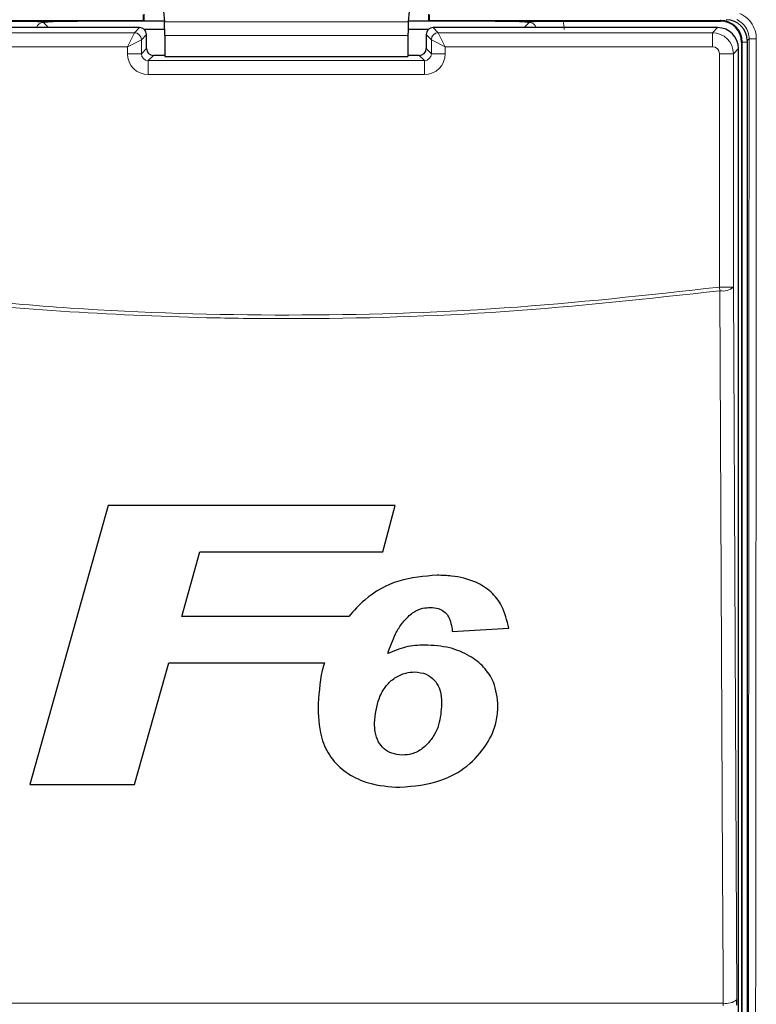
# Model space of a CAD drawing. Header units: millimetres. Extents: x 5 to 418, y 2 to 292.
# Tile 9 of 53: x 74 to 91, y 163 to 187. Entities that reach past the tile are written whole.
import ezdxf

# ---------------------------------------------------------------- set-up
doc = ezdxf.new("R2010")
doc.units = ezdxf.units.MM

msp = doc.modelspace()

# ---------------------------------------------------------------- linework, layer by layer
at = {"color": 7, "linetype": 'Continuous', "lineweight": 25}
for p, q in [((77.2086, 187.3429), (77.2575, 186.8344)), ((83.1241, 187.3429), (83.0751, 186.8344)), ((76.7661, 187.0177), (76.7661, 186.8492)), ((83.5666, 186.8492), (83.5666, 187.0177)), ((76.6604, 186.6933), (69.8722, 186.6933)), ((76.7661, 186.8492), (75.1773, 186.8492)), ((76.7661, 186.8492), (76.7515, 186.8638)), ((77.2561, 186.8492), (76.7661, 186.8492)), ((83.5666, 186.8492), (83.0765, 186.8492)), ((83.5812, 186.8638), (83.5666, 186.8492)), ((85.1553, 186.8492), (83.5666, 186.8492)), ((90.4605, 186.6933), (83.6722, 186.6933)), ((86.7747, 186.8492), (90.533, 186.8492)), ((77.2618, 186.6483), (76.7743, 186.6483)), ((76.8271, 186.1933), (76.8271, 186.5266)), ((77.2623, 186.5064), (77.2623, 186.0034)), ((83.0703, 186.5064), (83.0703, 186.0034)), ((83.5584, 186.6483), (83.0709, 186.6483)), ((83.5056, 186.5266), (83.5056, 186.1933)), ((91.033, 186.3492), (91.033, 148.7159)), ((91.1663, 186.3826), (91.1663, 148.717)), ((77.2623, 186.0266), (76.9937, 186.0266)), ((77.2623, 186.0034), (83.0703, 186.0034)), ((83.3389, 186.0266), (83.0703, 186.0266)), ((90.9604, 148.8717), (90.9604, 186.1934)), ((75.9144, 175.2848), (74.0434, 168.6181)), ((82.7614, 175.2848), (75.9144, 175.2848)), ((82.4676, 174.1736), (82.7614, 175.2848)), ((77.6706, 172.6352), (78.1033, 174.1736)), ((78.1033, 174.1736), (82.4676, 174.1736)), ((81.6581, 172.6352), (77.6706, 172.6352)), ((84.1288, 172.2719), (85.4749, 172.3531)), ((76.5448, 168.6181), (77.3594, 171.5241)), ((77.3594, 171.5241), (81.0738, 171.5241)), ((74.0434, 168.6181), (76.5448, 168.6181)), ((90.9182, 163.3533), (90.9179, 163.4844))]:
    msp.add_line(p, q, dxfattribs=at)
at = {"color": 7, "linetype": 'Continuous', "lineweight": 18}
for p, q in [((76.7515, 186.8638), (69.7997, 186.8638)), ((74.3659, 186.8161), (74.4887, 186.6933)), ((76.5382, 186.5711), (76.6604, 186.6933)), ((83.0751, 186.8344), (77.2575, 186.8344)), ((90.533, 186.8638), (83.5812, 186.8638)), ((83.6722, 186.6933), (83.7944, 186.5711)), ((85.844, 186.6933), (85.9668, 186.8161)), ((90.3383, 186.5711), (90.4605, 186.6933)), ((90.533, 186.8638), (90.533, 186.8825)), ((90.533, 186.8638), (90.533, 186.8492)), ((69.9943, 186.5711), (76.5382, 186.5711)), ((76.3716, 186.2378), (76.5382, 186.5711)), ((76.8271, 186.5266), (76.7049, 186.4045)), ((83.0703, 186.5064), (77.2623, 186.5064)), ((83.6278, 186.4045), (83.5056, 186.5266)), ((83.7944, 186.5711), (83.961, 186.2378)), ((83.7944, 186.5711), (90.3383, 186.5711)), ((90.3383, 186.5711), (90.3383, 186.2378)), ((76.3716, 186.2378), (69.9943, 186.2378)), ((76.3716, 186.2378), (76.7049, 186.4045)), ((76.3716, 186.0711), (76.3716, 186.2378)), ((76.7049, 186.4045), (76.7049, 186.0711)), ((83.6278, 186.4045), (83.961, 186.2378)), ((83.6278, 186.0711), (83.6278, 186.4045)), ((90.3383, 186.2378), (83.961, 186.2378)), ((83.961, 186.2378), (83.961, 186.0711)), ((91.0476, 186.3492), (91.033, 186.3492)), ((91.0476, 148.7159), (91.0476, 186.3492)), ((91.0476, 186.3492), (91.1663, 186.3492)), ((91.2131, 186.4294), (91.1663, 186.3826)), ((76.3716, 186.0711), (76.7049, 186.0711)), ((76.7049, 186.0711), (76.8271, 186.1933)), ((76.9937, 186.0266), (76.8715, 185.9044)), ((83.4611, 185.9044), (83.3389, 186.0266)), ((83.5056, 186.1933), (83.6278, 186.0711)), ((83.961, 186.0711), (83.6278, 186.0711)), ((90.8382, 186.0712), (90.5049, 186.0712)), ((90.5049, 180.4962), (90.5049, 186.0712)), ((90.9604, 186.1934), (90.8382, 186.0712)), ((90.8382, 186.0712), (90.8382, 180.4962)), ((76.8715, 185.5711), (76.8715, 185.9044)), ((76.8715, 185.9044), (83.4611, 185.9044)), ((83.4611, 185.5711), (83.4611, 185.9044)), ((83.4611, 185.5711), (76.8715, 185.5711)), ((90.516, 180.4099), (90.5049, 180.4962)), ((90.8382, 180.4962), (90.5049, 180.4962)), ((69.7367, 163.3981), (90.596, 163.3981)), ((90.5967, 163.3326), (90.596, 163.3981))]:
    msp.add_line(p, q, dxfattribs=at)
at = {"color": 7, "linetype": 'Continuous', "lineweight": 18, "flags": 128}
for points in [[(90.596, 163.3981), (90.5929, 164.042), (90.5808, 166.6175), (90.5324, 176.9198), (90.516, 180.4099)], [(90.8382, 180.4962), (90.8779, 172.0122), (90.9179, 163.4844)]]:
    msp.add_lwpolyline(points, dxfattribs=at)
at = {"color": 7, "linetype": 'Continuous', "lineweight": 25}
for centre, radius, start, end in [((76.6604, 186.5266), 0.1667, 0.02044, 89.97956), ((83.6723, 186.5266), 0.1667, 90.02044, 179.97956), ((90.533, 186.3492), 0.5146, 0, 90), ((90.533, 186.3492), 0.5, 0, 90)]:
    msp.add_arc(centre, radius, start, end, dxfattribs=at)
at = {"color": 7, "linetype": 'Continuous', "lineweight": 18}
for centre, radius, start, end in [((76.5382, 186.4044), 0.1667, 0.02044, 89.97956), ((83.7945, 186.4044), 0.1667, 90.02044, 179.97956), ((91.3431, 188.024), 1.5999, 265.33873, 271.51453), ((90.5852, 180.7962), 0.3925, 259.84532, 310.1364), ((90.665, 163.7841), 0.3921, 259.85332, 310.15136)]:
    msp.add_arc(centre, radius, start, end, dxfattribs=at)
at = {"color": 7, "linetype": 'Continuous', "lineweight": 25}
for centre, major_axis, ratio, start_param, end_param in [((76.7515, 187.0304), (0, 0.1667), 0.0174551, 1.7526732, 3.1241394), ((83.5811, 187.0304), (0, 0.1667), 0.0174551, 3.1590459, 4.5305121), ((77.2565, 186.5064), (0, 0.3333), 0.0174551, 4.712389, 6.103873), ((83.0761, 186.5064), (0, 0.3333), 0.0174551, 0.1793123, 1.5707963), ((90.4604, 186.1933), (0.3536, -0.3536), 0.9998985, 0.7855505, 2.3560422), ((90.6662, 186.3825), (0.3537, 0.3537), 0.9996955, 5.4979394, 7.0684312), ((76.9939, 186.1934), (0.118, 0.118), 0.9984793, 2.3563468, 3.9268385), ((83.3388, 186.1934), (0.118, -0.118), 0.9984793, 5.4979394, 7.0684312)]:
    msp.add_ellipse(centre, major_axis=major_axis, ratio=ratio, start_param=start_param, end_param=end_param, dxfattribs=at)
at = {"color": 7, "linetype": 'Continuous', "lineweight": 18}
for centre, major_axis, ratio, start_param, end_param in [((74.3682, 186.6474), (0.1208, -0.1208), 0.9759379, 2.357564, 3.6635835), ((85.9645, 186.6474), (0.1208, 0.1208), 0.9759379, 5.7611944, 7.0672139), ((85.9645, 186.6474), (-0.5909, -0.5909), 0.9972647, 2.357564, 2.5991163), ((90.3382, 186.0711), (-0.3536, 0.3536), 0.9998985, 3.9271431, 5.4976349), ((90.3382, 186.0711), (0.1179, 0.1179), 0.9996955, 5.4979394, 7.0684312), ((76.8717, 186.0712), (-0.3537, -0.3537), 0.9996955, 5.4979394, 7.0684312), ((76.8717, 186.0712), (0.118, 0.118), 0.9984793, 2.3563468, 3.9268385), ((83.461, 186.0712), (0.3537, -0.3537), 0.9996955, 5.4979394, 7.0684312), ((83.461, 186.0712), (0.118, -0.118), 0.9984793, 5.4979394, 7.0684312)]:
    msp.add_ellipse(centre, major_axis=major_axis, ratio=ratio, start_param=start_param, end_param=end_param, dxfattribs=at)
for points, knots in [([(90.9945, 187.0323), (91.0598, 186.9946), (91.1904, 186.919), (91.3239, 186.7317), (91.3801, 186.5582), (91.3843, 186.4541), (91.3854, 186.4247)], [0, 0, 0, 0, 0.2946916, 0.5893405, 0.8841722, 1, 1, 1, 1]), ([(91.2131, 186.4294), (91.2122, 186.4515), (91.2092, 186.5296), (91.167, 186.6597), (91.067, 186.8002), (90.9692, 186.8569), (90.9202, 186.8852)], [0, 0, 0, 0, 0.11584913, 0.41074499, 0.70540532, 1, 1, 1, 1]), ([(91.1823, 148.6368), (91.189, 154.9305), (91.2022, 167.52), (91.2095, 180.1256), (91.2131, 186.4294)], [0, 0, 0, 0, 0.4999168, 1, 1, 1, 1]), ([(91.3854, 186.4247), (91.3854, 186.3136), (91.3851, 185.7583), (91.3839, 183.4259), (91.3786, 174.0972), (91.3692, 162.0496), (91.3581, 151.7889), (91.3546, 148.626)], [0, 0, 0, 0, 0.0088087, 0.0440433, 0.1849823, 0.7487663, 1, 1, 1, 1]), ([(90.516, 180.4099), (88.8057, 180.2214), (85.3851, 179.8444), (81.3618, 179.7279), (77.9003, 179.7612), (74.999, 179.8868), (72.1105, 180.1297), (70.3871, 180.3402), (69.8166, 180.4099)], [0, 0, 0, 0, 0.2486467, 0.497289, 0.5811431, 0.7490357, 0.9169292, 1, 1, 1, 1]), ([(69.8277, 180.4962), (71.5511, 180.306), (75.0051, 179.9247), (80.1964, 179.7826), (85.3758, 179.9294), (88.7929, 180.307), (90.5049, 180.4962)], [0, 0, 0, 0, 0.2508222, 0.5026819, 0.7508343, 1, 1, 1, 1])]:
    msp.add_open_spline(points, degree=3, knots=knots, dxfattribs=at)
at = {"color": 7, "linetype": 'Continuous', "lineweight": 25}
for points, knots in [([(73.5579, 186.8492), (73.6414, 186.8491), (73.8082, 186.8487), (74.0172, 186.8466), (74.1655, 186.8442), (74.2548, 186.8422), (74.3105, 186.8412), (74.3415, 186.8408), (74.3621, 186.8407), (74.3842, 186.8408), (74.4313, 186.8412), (74.5542, 186.844), (74.7506, 186.8474), (75.0146, 186.8491), (75.1379, 186.8492), (75.1773, 186.8492)], [0, 0, 0, 0, 0.1279845, 0.2556052, 0.3628065, 0.4421849, 0.4757382, 0.4878772, 0.4979054, 0.5079892, 0.5213852, 0.5795548, 0.810063, 0.9393939, 1, 1, 1, 1]), ([(75.1773, 186.8492), (75.0945, 186.8488), (74.929, 186.8479), (74.6864, 186.8405), (74.5108, 186.8301), (74.415, 186.8211), (74.3746, 186.817), (74.3663, 186.8161), (74.3659, 186.8161)], [0, 0, 0, 0, 0.2277963, 0.4550935, 0.7542501, 0.9491917, 0.9972546, 1, 1, 1, 1]), ([(85.1553, 186.8492), (85.2392, 186.849), (85.4066, 186.8487), (85.6178, 186.8466), (85.7562, 186.8443), (85.8506, 186.8424), (85.9028, 186.8412), (85.9484, 186.8408), (85.9686, 186.8407), (85.9904, 186.8408), (86.0364, 186.8413), (86.1603, 186.8441), (86.361, 186.8475), (86.6233, 186.8491), (86.7407, 186.8492), (86.7747, 186.8492)], [0, 0, 0, 0, 0.1285765, 0.2567737, 0.3662028, 0.4233865, 0.4807326, 0.4926999, 0.5020936, 0.5114973, 0.5265389, 0.585134, 0.819275, 0.9475433, 1, 1, 1, 1]), ([(85.9668, 186.8161), (85.9663, 186.8161), (85.958, 186.817), (85.9177, 186.8211), (85.8218, 186.8301), (85.6462, 186.8405), (85.4036, 186.8479), (85.2382, 186.8488), (85.1553, 186.8492)], [0, 0, 0, 0, 0.00274543, 0.05080831, 0.24574994, 0.54490651, 0.77220368, 1, 1, 1, 1]), ([(83.7672, 173.6181), (83.4558, 173.5939), (82.8302, 173.5453), (82.1047, 173.1337), (81.779, 172.7702), (81.6581, 172.6352)], [0, 0, 0, 0, 0.3837768, 0.7711572, 1, 1, 1, 1]), ([(85.4749, 172.3531), (85.433, 172.537), (85.3598, 172.8578), (85.0636, 173.2381), (84.6486, 173.4962), (84.1956, 173.6048), (83.8816, 173.6145), (83.7672, 173.6181)], [0, 0, 0, 0, 0.242898, 0.4237478, 0.6045665, 0.8558512, 1, 1, 1, 1]), ([(83.0981, 172.6525), (83.1344, 172.6815), (83.2313, 172.759), (83.4071, 172.8359), (83.5475, 172.8449), (83.6089, 172.8489)], [0, 0, 0, 0, 0.251222, 0.6721781, 1, 1, 1, 1]), ([(83.6089, 172.8489), (83.6743, 172.8445), (83.7883, 172.8368), (83.9325, 172.7587), (84.0418, 172.6385), (84.1032, 172.4675), (84.1201, 172.338), (84.1288, 172.2719)], [0, 0, 0, 0, 0.2181803, 0.3806491, 0.5437188, 0.7674666, 1, 1, 1, 1]), ([(82.5863, 171.7451), (82.6424, 171.9056), (82.7278, 172.1498), (82.9068, 172.4551), (83.0337, 172.5861), (83.0981, 172.6525)], [0, 0, 0, 0, 0.4861531, 0.7393125, 1, 1, 1, 1]), ([(83.4697, 171.9514), (83.3932, 171.9488), (83.2401, 171.9435), (82.9374, 171.8932), (82.7265, 171.8042), (82.5863, 171.7451)], [0, 0, 0, 0, 0.25056736, 0.50164579, 1, 1, 1, 1]), ([(85.2185, 170.4891), (85.2005, 170.6866), (85.1696, 171.0263), (84.8928, 171.4361), (84.53, 171.7172), (84.0458, 171.9185), (83.6716, 171.9399), (83.4697, 171.9514)], [0, 0, 0, 0, 0.2335403, 0.4017202, 0.5694332, 0.7676612, 1, 1, 1, 1]), ([(81.0738, 171.5241), (81.0568, 171.4633), (80.9582, 171.1094), (80.9393, 170.7416), (80.9236, 170.437)], [0, 0, 0, 0, 0.1717276, 1, 1, 1, 1]), ([(82.2698, 170.0935), (82.2927, 170.2944), (82.3283, 170.6053), (82.523, 170.9717), (82.7492, 171.1765), (82.9913, 171.2898), (83.1572, 171.3043), (83.2273, 171.3104)], [0, 0, 0, 0, 0.355806, 0.5506997, 0.7156312, 0.8799478, 1, 1, 1, 1]), ([(83.2273, 171.3104), (83.3224, 171.2996), (83.4988, 171.2797), (83.7041, 171.1262), (83.8358, 170.9099), (83.8693, 170.7083), (83.8718, 170.5806), (83.8723, 170.5502)], [0, 0, 0, 0, 0.2466372, 0.4576364, 0.6531619, 0.9172678, 1, 1, 1, 1]), ([(82.8768, 168.554), (83.2108, 168.5841), (83.7836, 168.6357), (84.5026, 169.0331), (84.9509, 169.5368), (85.1897, 170.049), (85.2106, 170.3677), (85.2185, 170.4891)], [0, 0, 0, 0, 0.2923013, 0.501145, 0.7100044, 0.88957, 1, 1, 1, 1]), ([(83.8723, 170.5502), (83.8611, 170.3792), (83.8443, 170.1221), (83.705, 169.7982), (83.5924, 169.6596), (83.5348, 169.5886)], [0, 0, 0, 0, 0.49208251, 0.74009912, 1, 1, 1, 1]), ([(80.9236, 170.437), (80.9367, 170.1743), (80.9582, 169.7436), (81.2453, 169.2042), (81.6348, 168.8563), (82.19, 168.6032), (82.6234, 168.5721), (82.8768, 168.554)], [0, 0, 0, 0, 0.2577792, 0.422516, 0.5870403, 0.7585544, 1, 1, 1, 1]), ([(82.9358, 169.3232), (82.8496, 169.3311), (82.6916, 169.3456), (82.4928, 169.4654), (82.3457, 169.6411), (82.2788, 169.8636), (82.2726, 170.0209), (82.2698, 170.0935)], [0, 0, 0, 0, 0.2189956, 0.4008855, 0.5829924, 0.8075343, 1, 1, 1, 1]), ([(83.5348, 169.5886), (83.4948, 169.55), (83.388, 169.4469), (83.1806, 169.3412), (83.011, 169.3287), (82.9358, 169.3232)], [0, 0, 0, 0, 0.250543, 0.6680458, 1, 1, 1, 1])]:
    msp.add_open_spline(points, degree=3, knots=knots, dxfattribs=at)

doc.saveas('drawing.dxf')
